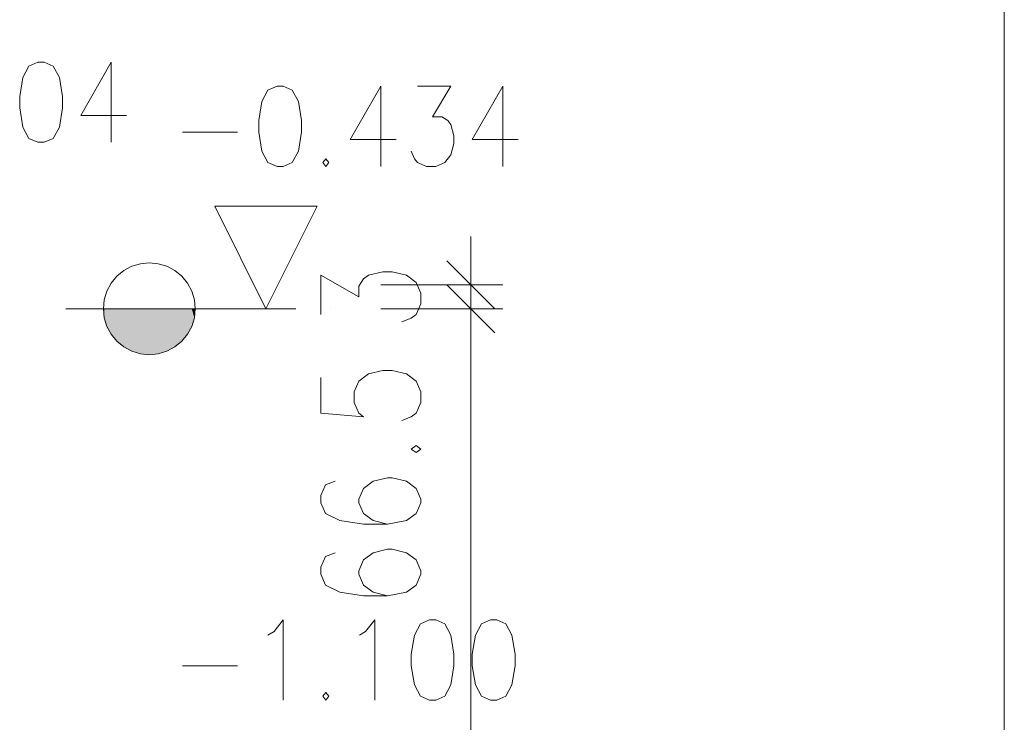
# Model space of a CAD drawing. Header units: millimetres. Extents: x 1814 to 94182, y 11562 to 49454.
# Tile 157 of 256: x 12740 to 12863, y 26066 to 26154. Entities that reach past the tile are written whole.
import ezdxf

# ---------------------------------------------------------------- set-up
doc = ezdxf.new("R2010")
doc.units = ezdxf.units.MM
doc.linetypes.add('XKITLINE00', pattern=[0])
doc.layers.add('LinkedObject', color=1, linetype='Continuous', lineweight=0)

msp = doc.modelspace()

# ---------------------------------------------------------------- hatches: boundary and pattern name
at = {"layer": 'LinkedObject'}
for points in [[(12750.72, 26117.952), (12750.72, 26116.833), (12750.61, 26117.952)], [(12750.72, 26117.952), (12750.72, 26116.833), (12750.61, 26117.952)], [(12751.047, 26115.756), (12750.72, 26116.833), (12750.72, 26117.952)], [(12751.047, 26117.952), (12751.047, 26115.756), (12750.72, 26117.952)], [(12751.047, 26115.756), (12750.72, 26116.833), (12750.72, 26117.952)], [(12751.047, 26117.952), (12751.047, 26115.756), (12750.72, 26117.952)], [(12751.577, 26114.765), (12751.047, 26115.756), (12751.047, 26117.952)], [(12751.577, 26117.952), (12751.577, 26114.765), (12751.047, 26117.952)], [(12751.577, 26114.765), (12751.047, 26115.756), (12751.047, 26117.952)], [(12751.577, 26117.952), (12751.577, 26114.765), (12751.047, 26117.952)], [(12752.29, 26113.895), (12751.577, 26114.765), (12751.577, 26117.952)], [(12752.29, 26117.952), (12752.29, 26113.895), (12751.577, 26117.952)], [(12752.29, 26113.895), (12751.577, 26114.765), (12751.577, 26117.952)], [(12752.29, 26117.952), (12752.29, 26113.895), (12751.577, 26117.952)], [(12753.16, 26113.182), (12752.29, 26113.895), (12752.29, 26117.952)], [(12753.16, 26117.952), (12753.16, 26113.182), (12752.29, 26117.952)], [(12753.16, 26113.182), (12752.29, 26113.895), (12752.29, 26117.952)], [(12753.16, 26117.952), (12753.16, 26113.182), (12752.29, 26117.952)], [(12754.151, 26112.652), (12753.16, 26113.182), (12753.16, 26117.952)], [(12754.151, 26117.952), (12754.151, 26112.652), (12753.16, 26117.952)], [(12754.151, 26112.652), (12753.16, 26113.182), (12753.16, 26117.952)], [(12754.151, 26117.952), (12754.151, 26112.652), (12753.16, 26117.952)], [(12755.228, 26112.325), (12754.151, 26112.652), (12754.151, 26117.952)], [(12755.228, 26117.952), (12755.228, 26112.325), (12754.151, 26117.952)], [(12755.228, 26112.325), (12754.151, 26112.652), (12754.151, 26117.952)], [(12755.228, 26117.952), (12755.228, 26112.325), (12754.151, 26117.952)], [(12756.347, 26112.215), (12755.228, 26112.325), (12755.228, 26117.952)], [(12756.347, 26117.952), (12756.347, 26112.215), (12755.228, 26117.952)], [(12756.347, 26112.215), (12755.228, 26112.325), (12755.228, 26117.952)], [(12756.347, 26117.952), (12756.347, 26112.215), (12755.228, 26117.952)], [(12757.466, 26112.325), (12756.347, 26112.215), (12756.347, 26117.952)], [(12757.466, 26117.952), (12757.466, 26112.325), (12756.347, 26117.952)], [(12757.466, 26112.325), (12756.347, 26112.215), (12756.347, 26117.952)], [(12757.466, 26117.952), (12757.466, 26112.325), (12756.347, 26117.952)], [(12758.542, 26112.652), (12757.466, 26112.325), (12757.466, 26117.952)], [(12758.542, 26117.952), (12758.542, 26112.652), (12757.466, 26117.952)], [(12758.542, 26112.652), (12757.466, 26112.325), (12757.466, 26117.952)], [(12758.542, 26117.952), (12758.542, 26112.652), (12757.466, 26117.952)], [(12759.534, 26113.182), (12758.542, 26112.652), (12758.542, 26117.952)], [(12759.534, 26117.952), (12759.534, 26113.182), (12758.542, 26117.952)], [(12759.534, 26113.182), (12758.542, 26112.652), (12758.542, 26117.952)], [(12759.534, 26117.952), (12759.534, 26113.182), (12758.542, 26117.952)], [(12760.403, 26113.895), (12759.534, 26113.182), (12759.534, 26117.952)], [(12760.403, 26117.952), (12760.403, 26113.895), (12759.534, 26117.952)], [(12760.403, 26113.895), (12759.534, 26113.182), (12759.534, 26117.952)], [(12760.403, 26117.952), (12760.403, 26113.895), (12759.534, 26117.952)], [(12761.117, 26114.765), (12760.403, 26113.895), (12760.403, 26117.952)], [(12761.117, 26117.952), (12761.117, 26114.765), (12760.403, 26117.952)], [(12761.117, 26114.765), (12760.403, 26113.895), (12760.403, 26117.952)], [(12761.117, 26117.952), (12761.117, 26114.765), (12760.403, 26117.952)], [(12761.647, 26115.756), (12761.117, 26114.765), (12761.117, 26117.952)], [(12761.647, 26117.952), (12761.647, 26115.756), (12761.117, 26117.952)], [(12761.647, 26115.756), (12761.117, 26114.765), (12761.117, 26117.952)], [(12761.647, 26117.952), (12761.647, 26115.756), (12761.117, 26117.952)], [(12761.973, 26116.833), (12761.647, 26115.756), (12761.647, 26117.952)], [(12761.973, 26117.952), (12761.973, 26116.833), (12761.647, 26117.952)], [(12761.973, 26116.833), (12761.647, 26115.756), (12761.647, 26117.952)], [(12761.973, 26117.952), (12761.973, 26116.833), (12761.647, 26117.952)], [(12762.083, 26117.952), (12761.973, 26116.833), (12761.973, 26117.952)], [(12762.083, 26117.952), (12761.973, 26116.833), (12761.973, 26117.952)]]:
    msp.add_hatch(color=256, dxfattribs=at).paths.add_polyline_path(points, flags=17)

# ---------------------------------------------------------------- linework, layer by layer
at = {"layer": 'LinkedObject', "linetype": 'XKITLINE00', "lineweight": 0}
for p, q in [((12863.123, 26303.717), (12863.123, 25934.638)), ((12741.303, 26148.245), (12740.541, 26146.817)), ((12742.446, 26148.722), (12741.303, 26148.245)), ((12743.208, 26148.722), (12742.446, 26148.722)), ((12744.351, 26148.245), (12743.208, 26148.722)), ((12745.113, 26146.817), (12744.351, 26148.245)), ((12751.589, 26148.722), (12747.779, 26142.055)), ((12751.589, 26138.722), (12751.589, 26148.722)), ((12740.541, 26146.817), (12740.16, 26144.436)), ((12745.494, 26144.436), (12745.113, 26146.817)), ((12772.303, 26145.722), (12771.16, 26145.245)), ((12773.065, 26145.722), (12772.303, 26145.722)), ((12774.207, 26145.245), (12773.065, 26145.722)), ((12785.255, 26145.722), (12781.446, 26139.055)), ((12785.255, 26135.722), (12785.255, 26145.722)), ((12789.827, 26145.722), (12794.017, 26145.722)), ((12794.017, 26145.722), (12791.731, 26141.912)), ((12800.493, 26145.722), (12796.684, 26139.055)), ((12800.493, 26135.722), (12800.493, 26145.722)), ((12740.16, 26144.436), (12740.16, 26143.007)), ((12745.494, 26143.007), (12745.494, 26144.436)), ((12771.16, 26145.245), (12770.398, 26143.817)), ((12774.969, 26143.817), (12774.207, 26145.245)), ((12770.398, 26143.817), (12770.017, 26141.436)), ((12775.35, 26141.436), (12774.969, 26143.817)), ((12740.16, 26143.007), (12740.541, 26140.626)), ((12745.113, 26140.626), (12745.494, 26143.007)), ((12747.779, 26142.055), (12753.494, 26142.055)), ((12791.731, 26141.912), (12792.874, 26141.912)), ((12792.874, 26141.912), (12793.636, 26141.436)), ((12740.541, 26140.626), (12741.303, 26139.198)), ((12744.351, 26139.198), (12745.113, 26140.626)), ((12770.017, 26141.436), (12770.017, 26140.007)), ((12775.35, 26140.007), (12775.35, 26141.436)), ((12793.636, 26141.436), (12794.017, 26140.96)), ((12794.017, 26140.96), (12794.398, 26139.531)), ((12760.493, 26140.007), (12767.35, 26140.007)), ((12770.017, 26140.007), (12770.398, 26137.626)), ((12774.969, 26137.626), (12775.35, 26140.007)), ((12794.398, 26139.531), (12794.398, 26138.579)), ((12741.303, 26139.198), (12742.446, 26138.722)), ((12742.446, 26138.722), (12743.208, 26138.722)), ((12743.208, 26138.722), (12744.351, 26139.198)), ((12781.446, 26139.055), (12787.16, 26139.055)), ((12794.398, 26138.579), (12794.017, 26137.15)), ((12796.684, 26139.055), (12802.398, 26139.055)), ((12770.398, 26137.626), (12771.16, 26136.198)), ((12774.207, 26136.198), (12774.969, 26137.626)), ((12789.446, 26136.674), (12789.065, 26137.626)), ((12794.017, 26137.15), (12793.255, 26136.198)), ((12771.16, 26136.198), (12772.303, 26135.722)), ((12772.303, 26135.722), (12773.065, 26135.722)), ((12773.065, 26135.722), (12774.207, 26136.198)), ((12778.398, 26136.674), (12778.017, 26136.198)), ((12778.017, 26136.198), (12778.398, 26135.722)), ((12778.779, 26136.198), (12778.398, 26136.674)), ((12778.398, 26135.722), (12778.779, 26136.198)), ((12789.827, 26136.198), (12789.446, 26136.674)), ((12790.969, 26135.722), (12789.827, 26136.198)), ((12792.112, 26135.722), (12790.969, 26135.722)), ((12793.255, 26136.198), (12792.112, 26135.722)), ((12770.917, 26117.952), (12764.517, 26130.752)), ((12764.517, 26130.752), (12777.317, 26130.752)), ((12777.317, 26130.752), (12770.917, 26117.952)), ((12796.509, 26120.952), (12796.509, 26126.952)), ((12755.228, 26123.578), (12754.151, 26123.252)), ((12755.228, 26123.578), (12754.151, 26123.252)), ((12756.347, 26123.688), (12755.228, 26123.578)), ((12756.347, 26123.688), (12755.228, 26123.578)), ((12757.466, 26123.578), (12756.347, 26123.688)), ((12757.466, 26123.578), (12756.347, 26123.688)), ((12758.542, 26123.252), (12757.466, 26123.578)), ((12758.542, 26123.252), (12757.466, 26123.578)), ((12793.509, 26123.952), (12799.509, 26117.952)), ((12796.509, 26117.952), (12796.509, 26123.952)), ((12753.16, 26122.722), (12752.29, 26122.008)), ((12753.16, 26122.722), (12752.29, 26122.008)), ((12754.151, 26123.252), (12753.16, 26122.722)), ((12754.151, 26123.252), (12753.16, 26122.722)), ((12759.534, 26122.722), (12758.542, 26123.252)), ((12759.534, 26122.722), (12758.542, 26123.252)), ((12760.403, 26122.008), (12759.534, 26122.722)), ((12760.403, 26122.008), (12759.534, 26122.722)), ((12783.711, 26122.13), (12785.497, 26122.577)), ((12785.497, 26122.577), (12786.687, 26122.577)), ((12786.687, 26122.577), (12788.473, 26122.13)), ((12751.577, 26121.139), (12751.047, 26120.147)), ((12751.577, 26121.139), (12751.047, 26120.147)), ((12752.29, 26122.008), (12751.577, 26121.139)), ((12752.29, 26122.008), (12751.577, 26121.139)), ((12761.117, 26121.139), (12760.403, 26122.008)), ((12761.117, 26121.139), (12760.403, 26122.008)), ((12761.647, 26120.147), (12761.117, 26121.139)), ((12761.647, 26120.147), (12761.117, 26121.139)), ((12777.759, 26117.22), (12777.759, 26122.13)), ((12777.759, 26122.13), (12782.521, 26119.452)), ((12779.009, 26120.952), (12779.009, 26120.952)), ((12782.521, 26120.791), (12783.116, 26121.684)), ((12783.116, 26121.684), (12783.711, 26122.13)), ((12785.259, 26120.952), (12800.509, 26120.952)), ((12788.473, 26122.13), (12789.664, 26121.237)), ((12789.664, 26121.237), (12790.259, 26119.898)), ((12799.509, 26114.952), (12793.509, 26120.952)), ((12799.509, 26114.952), (12793.509, 26120.952)), ((12796.509, 26117.952), (12796.509, 26120.952)), ((12796.509, 26120.952), (12796.509, 26120.952)), ((12751.047, 26120.147), (12750.72, 26119.071)), ((12751.047, 26120.147), (12750.72, 26119.071)), ((12761.973, 26119.071), (12761.647, 26120.147)), ((12761.973, 26119.071), (12761.647, 26120.147)), ((12782.521, 26119.452), (12782.521, 26120.791)), ((12790.259, 26119.898), (12790.259, 26118.559)), ((12750.72, 26119.071), (12750.61, 26117.952)), ((12750.72, 26119.071), (12750.61, 26117.952)), ((12762.083, 26117.952), (12761.973, 26119.071)), ((12762.083, 26117.952), (12761.973, 26119.071)), ((12790.259, 26118.559), (12789.664, 26117.22)), ((12745.903, 26117.952), (12774.648, 26117.952)), ((12750.61, 26117.952), (12750.72, 26116.833)), ((12750.61, 26117.952), (12750.72, 26116.833)), ((12761.973, 26116.833), (12762.083, 26117.952)), ((12761.973, 26116.833), (12762.083, 26117.952)), ((12779.009, 26117.952), (12779.009, 26117.952)), ((12779.009, 26117.952), (12779.009, 26117.952)), ((12785.259, 26117.952), (12800.509, 26117.952)), ((12785.259, 26117.952), (12800.509, 26117.952)), ((12796.509, 26117.952), (12796.509, 26111.952)), ((12796.509, 26051.352), (12796.509, 26117.952)), ((12796.509, 26117.952), (12796.509, 26117.952)), ((12750.72, 26116.833), (12751.047, 26115.756)), ((12750.72, 26116.833), (12751.047, 26115.756)), ((12761.647, 26115.756), (12761.973, 26116.833)), ((12761.647, 26115.756), (12761.973, 26116.833)), ((12789.068, 26116.773), (12787.878, 26116.327)), ((12789.664, 26117.22), (12789.068, 26116.773)), ((12751.047, 26115.756), (12751.577, 26114.765)), ((12751.047, 26115.756), (12751.577, 26114.765)), ((12761.117, 26114.765), (12761.647, 26115.756)), ((12761.117, 26114.765), (12761.647, 26115.756)), ((12751.577, 26114.765), (12752.29, 26113.895)), ((12751.577, 26114.765), (12752.29, 26113.895)), ((12752.29, 26113.895), (12753.16, 26113.182)), ((12752.29, 26113.895), (12753.16, 26113.182)), ((12759.534, 26113.182), (12760.403, 26113.895)), ((12759.534, 26113.182), (12760.403, 26113.895)), ((12760.403, 26113.895), (12761.117, 26114.765)), ((12760.403, 26113.895), (12761.117, 26114.765)), ((12753.16, 26113.182), (12754.151, 26112.652)), ((12753.16, 26113.182), (12754.151, 26112.652)), ((12754.151, 26112.652), (12755.228, 26112.325)), ((12754.151, 26112.652), (12755.228, 26112.325)), ((12757.466, 26112.325), (12758.542, 26112.652)), ((12757.466, 26112.325), (12758.542, 26112.652)), ((12758.542, 26112.652), (12759.534, 26113.182)), ((12758.542, 26112.652), (12759.534, 26113.182)), ((12755.228, 26112.325), (12756.347, 26112.215)), ((12755.228, 26112.325), (12756.347, 26112.215)), ((12756.347, 26112.215), (12757.466, 26112.325)), ((12756.347, 26112.215), (12757.466, 26112.325)), ((12785.497, 26110.263), (12783.711, 26109.816)), ((12786.687, 26110.263), (12785.497, 26110.263)), ((12788.473, 26109.816), (12786.687, 26110.263)), ((12777.759, 26104.906), (12777.759, 26109.37)), ((12782.521, 26108.923), (12781.926, 26107.584)), ((12783.711, 26109.816), (12782.521, 26108.923)), ((12789.664, 26108.923), (12788.473, 26109.816)), ((12790.259, 26107.584), (12789.664, 26108.923)), ((12781.926, 26107.584), (12781.926, 26106.245)), ((12790.259, 26106.245), (12790.259, 26107.584)), ((12781.926, 26106.245), (12782.521, 26104.906)), ((12789.664, 26104.906), (12790.259, 26106.245)), ((12783.116, 26104.459), (12777.759, 26104.906)), ((12782.521, 26104.906), (12783.116, 26104.459)), ((12787.878, 26104.013), (12789.068, 26104.459)), ((12789.068, 26104.459), (12789.664, 26104.906)), ((12789.664, 26100.888), (12789.068, 26100.441)), ((12789.068, 26100.441), (12789.664, 26099.995)), ((12790.259, 26100.441), (12789.664, 26100.888)), ((12789.664, 26099.995), (12790.259, 26100.441)), ((12779.545, 26096.423), (12778.354, 26095.977)), ((12784.307, 26096.423), (12783.116, 26095.531)), ((12786.092, 26096.87), (12784.307, 26096.423)), ((12786.687, 26096.87), (12786.092, 26096.87)), ((12788.473, 26096.423), (12786.687, 26096.87)), ((12789.664, 26095.531), (12788.473, 26096.423)), ((12778.354, 26095.977), (12777.759, 26094.638)), ((12783.116, 26095.531), (12782.521, 26094.191)), ((12790.259, 26094.191), (12789.664, 26095.531)), ((12777.759, 26094.638), (12777.759, 26093.745)), ((12782.521, 26094.191), (12782.521, 26093.745)), ((12790.259, 26093.745), (12790.259, 26094.191)), ((12777.759, 26093.745), (12778.354, 26092.406)), ((12782.521, 26093.745), (12783.116, 26092.406)), ((12789.664, 26092.406), (12790.259, 26093.745)), ((12778.354, 26092.406), (12780.14, 26091.513)), ((12780.14, 26091.513), (12783.116, 26091.066)), ((12783.116, 26092.406), (12784.307, 26091.513)), ((12784.307, 26091.513), (12786.092, 26091.066)), ((12786.092, 26091.066), (12788.473, 26091.513)), ((12788.473, 26091.513), (12789.664, 26092.406)), ((12783.116, 26091.066), (12786.092, 26091.066)), ((12786.092, 26087.941), (12784.307, 26087.495)), ((12786.687, 26087.941), (12786.092, 26087.941)), ((12788.473, 26087.495), (12786.687, 26087.941)), ((12778.354, 26087.048), (12777.759, 26085.709)), ((12779.545, 26087.495), (12778.354, 26087.048)), ((12783.116, 26086.602), (12782.521, 26085.263)), ((12784.307, 26087.495), (12783.116, 26086.602)), ((12789.664, 26086.602), (12788.473, 26087.495)), ((12790.259, 26085.263), (12789.664, 26086.602)), ((12777.759, 26085.709), (12777.759, 26084.816)), ((12777.759, 26084.816), (12778.354, 26083.477)), ((12782.521, 26085.263), (12782.521, 26084.816)), ((12782.521, 26084.816), (12783.116, 26083.477)), ((12789.664, 26083.477), (12790.259, 26084.816)), ((12790.259, 26084.816), (12790.259, 26085.263)), ((12778.354, 26083.477), (12780.14, 26082.584)), ((12783.116, 26083.477), (12784.307, 26082.584)), ((12788.473, 26082.584), (12789.664, 26083.477)), ((12780.14, 26082.584), (12783.116, 26082.138)), ((12783.116, 26082.138), (12786.092, 26082.138)), ((12784.307, 26082.584), (12786.092, 26082.138)), ((12786.092, 26082.138), (12788.473, 26082.584)), ((12771.922, 26077.693), (12773.065, 26079.122)), ((12773.065, 26079.122), (12773.065, 26069.122)), ((12783.35, 26077.693), (12784.493, 26079.122)), ((12784.493, 26079.122), (12784.493, 26069.122)), ((12790.207, 26078.645), (12789.446, 26077.217)), ((12791.35, 26079.122), (12790.207, 26078.645)), ((12792.112, 26079.122), (12791.35, 26079.122)), ((12793.255, 26078.645), (12792.112, 26079.122)), ((12794.017, 26077.217), (12793.255, 26078.645)), ((12797.827, 26078.645), (12797.065, 26077.217)), ((12798.969, 26079.122), (12797.827, 26078.645)), ((12799.731, 26079.122), (12798.969, 26079.122)), ((12800.874, 26078.645), (12799.731, 26079.122)), ((12801.636, 26077.217), (12800.874, 26078.645)), ((12771.16, 26077.217), (12771.922, 26077.693)), ((12782.588, 26077.217), (12783.35, 26077.693)), ((12789.446, 26077.217), (12789.065, 26074.836)), ((12794.398, 26074.836), (12794.017, 26077.217)), ((12797.065, 26077.217), (12796.684, 26074.836)), ((12802.017, 26074.836), (12801.636, 26077.217)), ((12789.065, 26074.836), (12789.065, 26073.407)), ((12794.398, 26073.407), (12794.398, 26074.836)), ((12796.684, 26074.836), (12796.684, 26073.407)), ((12802.017, 26073.407), (12802.017, 26074.836)), ((12760.493, 26073.407), (12767.35, 26073.407)), ((12789.065, 26073.407), (12789.446, 26071.026)), ((12794.017, 26071.026), (12794.398, 26073.407)), ((12796.684, 26073.407), (12797.065, 26071.026)), ((12801.636, 26071.026), (12802.017, 26073.407)), ((12789.446, 26071.026), (12790.207, 26069.598)), ((12793.255, 26069.598), (12794.017, 26071.026)), ((12797.065, 26071.026), (12797.827, 26069.598)), ((12800.874, 26069.598), (12801.636, 26071.026)), ((12778.398, 26070.074), (12778.017, 26069.598)), ((12778.017, 26069.598), (12778.398, 26069.122)), ((12778.779, 26069.598), (12778.398, 26070.074)), ((12778.398, 26069.122), (12778.779, 26069.598)), ((12790.207, 26069.598), (12791.35, 26069.122)), ((12792.112, 26069.122), (12793.255, 26069.598)), ((12797.827, 26069.598), (12798.969, 26069.122)), ((12799.731, 26069.122), (12800.874, 26069.598)), ((12791.35, 26069.122), (12792.112, 26069.122)), ((12798.969, 26069.122), (12799.731, 26069.122))]:
    msp.add_line(p, q, dxfattribs=at)

doc.saveas('drawing.dxf')
